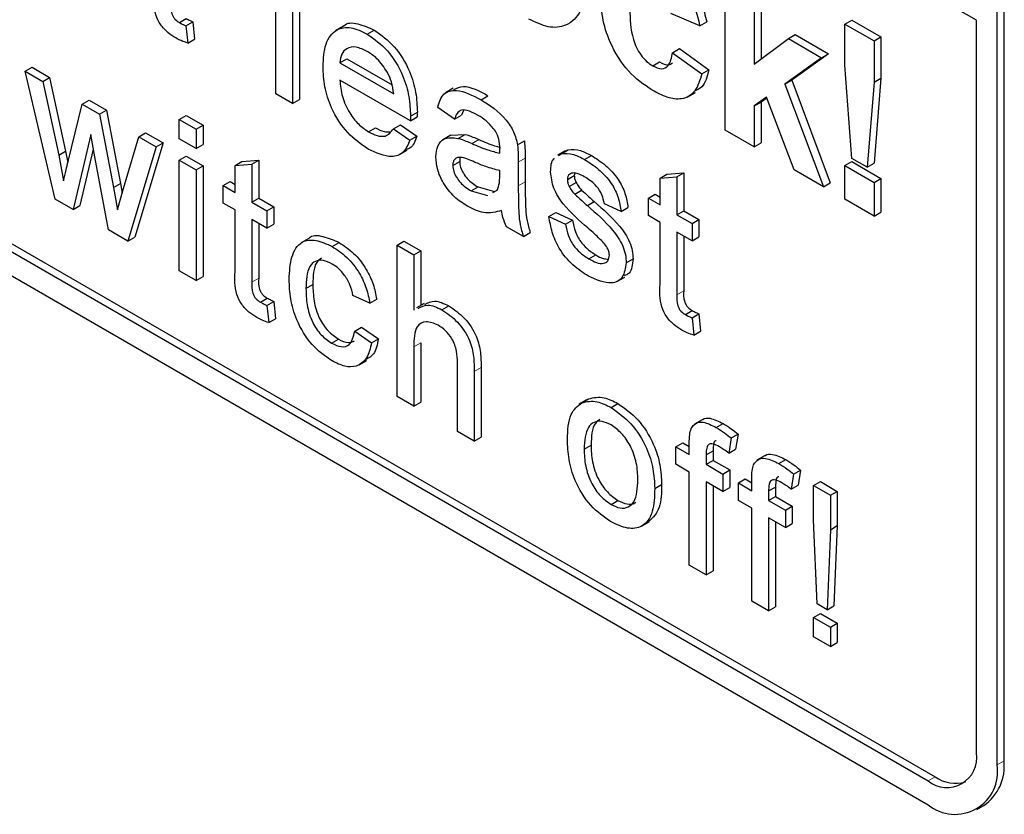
# Paper-space layout 'Blatt2' of a CAD drawing. Header units: millimetres. Extents: x 5 to 418, y 2 to 292.
# Tile 24 of 104: x 124.72 to 126.4, y 175.83 to 177.19. Entities that reach past the tile are written whole.
import ezdxf

# ---------------------------------------------------------------- set-up
doc = ezdxf.new("R2010")
doc.units = ezdxf.units.MM

psp = doc.layouts.new('Blatt2')

# ---------------------------------------------------------------- linework, layer by layer
at = {"color": 7, "linetype": 'Continuous', "lineweight": 25}
for p, q in [((126.3546, 177.1908), (121.8881, 179.7693)), ((120.3796, 179.2519), (126.2721, 175.8502)), ((121.8881, 178.4219), (126.2721, 175.8911)), ((121.8999, 178.4287), (126.2839, 175.8979)), ((126.4018, 175.9251), (126.4018, 177.8304)), ((126.39, 175.9183), (126.39, 177.8236)), ((125.1572, 177.0654), (125.1572, 177.324)), ((125.1859, 177.3074), (125.1859, 177.0489)), ((125.1977, 177.3142), (125.1977, 177.0557)), ((125.9252, 177.0031), (125.9252, 177.3025)), ((125.9751, 177.2737), (125.9751, 177.1161)), ((125.9869, 177.2806), (125.9869, 177.1249)), ((124.9927, 177.187), (125.0045, 177.1938)), ((125.0039, 177.1813), (125.0157, 177.1881)), ((125.0157, 177.1881), (125.0186, 177.1586)), ((125.882, 177.1816), (125.8322, 177.2027)), ((125.882, 177.1816), (125.8938, 177.1884)), ((126.1298, 177.1844), (126.1416, 177.1912)), ((126.1416, 177.1912), (126.1915, 177.1624)), ((126.3546, 175.9387), (126.3546, 177.1908)), ((125.0039, 177.1813), (125.0068, 177.1518)), ((125.2728, 177.1806), (125.2595, 177.1729)), ((125.3138, 177.1673), (125.3256, 177.1741)), ((126.1298, 177.114), (126.1298, 177.1844)), ((126.1298, 177.1844), (126.1797, 177.1556)), ((125.0068, 177.1518), (125.0186, 177.1586)), ((125.9751, 177.1161), (126.0333, 177.1596)), ((126.0333, 177.1596), (126.0451, 177.1664)), ((126.0333, 177.1596), (126.0898, 177.1269)), ((126.0451, 177.1664), (126.1016, 177.1337)), ((126.1797, 177.1556), (126.1915, 177.1624)), ((126.1797, 177.1556), (126.1797, 177.0852)), ((126.1915, 177.1624), (126.1915, 177.092)), ((125.8355, 177.1355), (125.8473, 177.1424)), ((125.8473, 177.1424), (125.8971, 177.1059)), ((125.2669, 177.1182), (125.2787, 177.125)), ((125.2787, 177.125), (125.356, 177.0803)), ((125.8015, 177.1129), (125.8133, 177.1197)), ((125.8355, 177.1355), (125.8853, 177.0991)), ((126.0898, 177.1269), (126.0272, 177.0819)), ((126.1016, 177.1337), (126.039, 177.0887)), ((126.0898, 177.1269), (126.1016, 177.1337)), ((124.7292, 177.1037), (124.741, 177.1105)), ((124.7803, 176.8852), (124.7292, 177.1037)), ((124.7292, 177.1037), (124.7591, 177.0864)), ((124.741, 177.1105), (124.7709, 177.0932)), ((125.2669, 177.1182), (125.3588, 177.0651)), ((125.8853, 177.0991), (125.8971, 177.1059)), ((126.1418, 176.9549), (126.1298, 177.114)), ((124.7591, 177.0864), (124.7709, 177.0932)), ((124.7591, 177.0864), (124.7864, 176.9605)), ((124.7709, 177.0932), (124.7982, 176.9673)), ((125.3873, 177.0188), (125.2669, 177.0883)), ((126.0272, 177.0819), (126.039, 177.0887)), ((126.039, 177.0887), (126.1049, 176.913)), ((126.1797, 177.0852), (126.1915, 177.092)), ((126.1915, 177.092), (126.1797, 176.9466)), ((125.4607, 177.0746), (125.4474, 177.067)), ((126.0272, 177.0819), (126.0931, 176.9062)), ((126.1797, 177.0852), (126.1679, 176.9398)), ((124.8265, 177.0475), (124.8383, 177.0543)), ((124.8383, 177.0543), (124.868, 177.0372)), ((125.1859, 177.0489), (125.1572, 177.0654)), ((125.1859, 177.0489), (125.1977, 177.0557)), ((125.5081, 177.0551), (125.5199, 177.0619)), ((125.8612, 177.0599), (125.8744, 177.0676)), ((125.9957, 177.0592), (125.9751, 177.0444)), ((125.9962, 177.0579), (125.9869, 177.0512)), ((126.0432, 176.935), (125.9957, 177.0592)), ((124.8023, 176.9497), (124.8265, 177.0475)), ((124.8265, 177.0475), (124.8562, 177.0304)), ((124.8562, 177.0304), (124.868, 177.0372)), ((124.868, 177.0372), (124.8921, 176.9121)), ((125.4627, 177.0217), (125.434, 177.0416)), ((125.4782, 177.0367), (125.4745, 177.0285)), ((125.9751, 177.0444), (125.9869, 177.0512)), ((125.9751, 177.0444), (125.9751, 176.9743)), ((125.9869, 177.0512), (125.9869, 176.9812)), ((124.8562, 177.0304), (124.8803, 176.9053)), ((124.9925, 177.0213), (125.0042, 177.0281)), ((124.9925, 176.9882), (124.9925, 177.0213)), ((124.9925, 177.0213), (125.0212, 177.0048)), ((125.0042, 177.0281), (125.033, 177.0116)), ((125.3873, 177.0188), (125.3991, 177.0256)), ((125.3875, 177.0272), (125.3993, 177.034)), ((125.4627, 177.0217), (125.4745, 177.0285)), ((125.0212, 177.0048), (125.033, 177.0116)), ((125.0212, 177.0048), (125.0212, 176.9716)), ((125.033, 177.0116), (125.033, 176.9784)), ((125.3158, 177.0004), (125.3276, 177.0072)), ((125.3584, 177.0056), (125.3702, 177.0124)), ((125.3584, 177.0056), (125.3866, 176.9861)), ((125.3702, 177.0124), (125.3984, 176.9929)), ((125.9751, 176.9743), (125.9252, 177.0031)), ((124.8412, 176.9954), (124.811, 176.8675)), ((124.8479, 176.9574), (124.8412, 176.9954)), ((124.8956, 176.8978), (124.9232, 176.9917)), ((124.9232, 176.9917), (124.935, 176.9985)), ((124.9232, 176.9917), (124.9531, 176.9744)), ((124.935, 176.9985), (124.9649, 176.9812)), ((125.0212, 176.9716), (124.9925, 176.9882)), ((125.3866, 176.9861), (125.3984, 176.9929)), ((125.4563, 176.9944), (125.443, 176.9868)), ((125.4563, 176.9944), (125.4809, 176.9959)), ((125.4691, 176.9891), (125.4809, 176.9959)), ((124.8455, 176.9708), (124.8228, 176.8743)), ((124.9531, 176.9744), (124.9046, 176.8135)), ((124.9649, 176.9812), (124.9164, 176.8203)), ((124.9531, 176.9744), (124.9649, 176.9812)), ((125.0212, 176.9716), (125.033, 176.9784)), ((125.3685, 176.9613), (125.3818, 176.9689)), ((125.5704, 176.9778), (125.5822, 176.9846)), ((125.6449, 176.9629), (125.6567, 176.9697)), ((125.6525, 176.9667), (125.6567, 176.9697)), ((125.9751, 176.9743), (125.9869, 176.9812)), ((124.7864, 176.9605), (124.7982, 176.9673)), ((124.7864, 176.9605), (124.7947, 176.9162)), ((124.7982, 176.9673), (124.8019, 176.9479)), ((124.8713, 176.8327), (124.8479, 176.9574)), ((124.9925, 176.9517), (125.0042, 176.9585)), ((124.9925, 176.9517), (125.0212, 176.9351)), ((124.9925, 176.7628), (124.9925, 176.9517)), ((125.0042, 176.9585), (125.033, 176.9419)), ((125.0996, 176.9495), (125.1283, 176.9518)), ((125.1165, 176.945), (125.1283, 176.9518)), ((125.1283, 176.9518), (125.1283, 176.8869)), ((125.5836, 176.9554), (125.5836, 176.915)), ((125.6518, 176.9678), (125.6386, 176.9601)), ((125.6407, 176.9599), (125.6449, 176.9629)), ((125.6849, 176.9531), (125.6967, 176.9599)), ((126.1679, 176.9398), (126.1418, 176.9549)), ((125.0212, 176.9351), (125.033, 176.9419)), ((125.0212, 176.9351), (125.0212, 176.7462)), ((125.033, 176.9419), (125.033, 176.753)), ((125.0878, 176.9427), (125.0996, 176.9495)), ((125.0878, 176.9427), (125.1165, 176.945)), ((125.0878, 176.8967), (125.0878, 176.9427)), ((125.1165, 176.945), (125.1165, 176.8801)), ((125.4598, 176.9427), (125.4716, 176.9495)), ((125.5718, 176.9486), (125.5718, 176.9082)), ((126.0931, 176.9062), (126.0432, 176.935)), ((126.1298, 176.9426), (126.1416, 176.9494)), ((126.1298, 176.885), (126.1298, 176.9426)), ((126.1298, 176.9426), (126.1797, 176.9138)), ((126.1416, 176.9494), (126.1915, 176.9206)), ((126.1679, 176.9398), (126.1797, 176.9466)), ((125.5401, 176.9243), (125.5402, 176.9339)), ((125.6556, 176.9186), (125.6674, 176.9254)), ((125.6681, 176.9295), (125.6674, 176.9254)), ((125.8141, 176.9212), (125.8258, 176.928)), ((125.8141, 176.9212), (125.8428, 176.9235)), ((125.8141, 176.8752), (125.8141, 176.9212)), ((125.8258, 176.928), (125.8546, 176.9303)), ((125.8428, 176.9235), (125.8546, 176.9303)), ((125.8428, 176.9235), (125.8428, 176.8586)), ((125.8546, 176.9303), (125.8546, 176.8654)), ((126.1797, 176.9138), (126.1915, 176.9206)), ((126.1915, 176.9206), (126.1915, 176.863)), ((124.8803, 176.9053), (124.8921, 176.9121)), ((124.8803, 176.9053), (124.8871, 176.8668)), ((124.8921, 176.9121), (124.895, 176.8955)), ((125.0677, 176.9083), (125.0795, 176.9151)), ((125.0677, 176.8785), (125.0677, 176.9083)), ((125.0677, 176.9083), (125.0878, 176.8967)), ((125.0795, 176.9151), (125.0878, 176.9103)), ((125.4912, 176.8992), (125.503, 176.906)), ((125.503, 176.906), (125.5312, 176.8982)), ((125.6586, 176.9069), (125.6704, 176.9137)), ((126.0931, 176.9062), (126.1049, 176.913)), ((126.1797, 176.9138), (126.1797, 176.8562)), ((124.811, 176.8675), (124.7803, 176.8852)), ((124.8871, 176.8668), (124.8956, 176.8978)), ((125.1165, 176.8801), (125.1283, 176.8869)), ((125.1283, 176.8869), (125.1541, 176.872)), ((125.4912, 176.8992), (125.5194, 176.8914)), ((125.5284, 176.8964), (125.5358, 176.9006)), ((125.6681, 176.8939), (125.6799, 176.9007)), ((125.794, 176.8868), (125.8058, 176.8936)), ((125.794, 176.857), (125.794, 176.8868)), ((125.794, 176.8868), (125.8141, 176.8752)), ((125.8058, 176.8936), (125.8141, 176.8888)), ((126.1797, 176.8562), (126.1298, 176.885)), ((124.811, 176.8675), (124.8228, 176.8743)), ((125.0878, 176.8669), (125.0677, 176.8785)), ((125.1165, 176.8801), (125.1423, 176.8652)), ((125.1423, 176.8652), (125.1541, 176.872)), ((125.1541, 176.872), (125.1541, 176.8422)), ((125.6898, 176.8741), (125.7016, 176.8809)), ((125.7475, 176.8639), (125.7188, 176.8772)), ((125.7475, 176.8639), (125.7592, 176.8707)), ((125.0878, 176.7608), (125.0878, 176.8669)), ((125.1423, 176.8652), (125.1423, 176.8354)), ((125.624, 176.8556), (125.6358, 176.8624)), ((125.624, 176.8556), (125.6527, 176.8424)), ((125.6358, 176.8624), (125.6645, 176.8492)), ((125.8141, 176.8454), (125.794, 176.857)), ((125.8428, 176.8586), (125.8546, 176.8654)), ((125.8428, 176.8586), (125.8686, 176.8437)), ((125.8546, 176.8654), (125.8804, 176.8505)), ((125.8686, 176.8437), (125.8804, 176.8505)), ((125.8804, 176.8505), (125.8804, 176.8207)), ((126.1797, 176.8562), (126.1915, 176.863)), ((125.1423, 176.8354), (125.1165, 176.8503)), ((125.1165, 176.8503), (125.1165, 176.7431)), ((125.1283, 176.8435), (125.1283, 176.7499)), ((125.1423, 176.8354), (125.1541, 176.8422)), ((125.5804, 176.8212), (125.5517, 176.8377)), ((125.6527, 176.8424), (125.6645, 176.8492)), ((125.8141, 176.7394), (125.8141, 176.8454)), ((125.8686, 176.8437), (125.8686, 176.8139)), ((124.9046, 176.8135), (124.8713, 176.8327)), ((124.9046, 176.8135), (124.9164, 176.8203)), ((125.2137, 176.818), (125.2005, 176.8103)), ((125.5804, 176.8212), (125.5922, 176.828)), ((125.8686, 176.8139), (125.8428, 176.8288)), ((125.8428, 176.8288), (125.8428, 176.7216)), ((125.8546, 176.822), (125.8546, 176.7284)), ((125.8686, 176.8139), (125.8804, 176.8207)), ((125.2536, 176.8043), (125.2654, 176.8111)), ((125.3645, 176.8066), (125.3763, 176.8134)), ((125.3645, 176.548), (125.3645, 176.8066)), ((125.3645, 176.8066), (125.3932, 176.79)), ((125.3763, 176.8134), (125.405, 176.7968)), ((125.3932, 176.79), (125.405, 176.7968)), ((125.3932, 176.79), (125.3932, 176.6956)), ((125.405, 176.7968), (125.405, 176.7033)), ((125.6923, 176.7831), (125.7041, 176.7899)), ((125.7561, 176.7765), (125.7679, 176.7833)), ((125.0212, 176.7462), (124.9925, 176.7628)), ((125.0212, 176.7462), (125.033, 176.753)), ((125.7403, 176.7443), (125.7536, 176.752)), ((125.2089, 176.7324), (125.2207, 176.7392)), ((125.1311, 176.7093), (125.1428, 176.7161)), ((125.318, 176.7074), (125.2893, 176.7207)), ((125.1423, 176.7036), (125.1541, 176.7104)), ((125.1423, 176.7036), (125.1452, 176.6741)), ((125.1541, 176.7104), (125.157, 176.6809)), ((125.318, 176.7074), (125.3298, 176.7142)), ((125.4112, 176.7069), (125.398, 176.6993)), ((125.4412, 176.696), (125.453, 176.7028)), ((125.8573, 176.6878), (125.8691, 176.6946)), ((125.8686, 176.6821), (125.8804, 176.6889)), ((125.8686, 176.6821), (125.8715, 176.6526)), ((125.8804, 176.6889), (125.8833, 176.6595)), ((125.1452, 176.6741), (125.157, 176.6809)), ((125.2922, 176.6594), (125.3039, 176.6662)), ((125.3039, 176.6662), (125.3327, 176.6463)), ((125.2922, 176.6594), (125.3209, 176.6395)), ((125.8715, 176.6526), (125.8833, 176.6595)), ((125.2527, 176.639), (125.2645, 176.6459)), ((125.3209, 176.6395), (125.3327, 176.6463)), ((125.3932, 176.6328), (125.3932, 176.5314)), ((125.405, 176.6396), (125.405, 176.5382)), ((125.2997, 176.602), (125.313, 176.6096)), ((125.4679, 176.4883), (125.4679, 176.6057)), ((125.4966, 176.5909), (125.4966, 176.4717)), ((125.5083, 176.5977), (125.5083, 176.4786)), ((125.3932, 176.5314), (125.3645, 176.548)), ((125.3932, 176.5314), (125.405, 176.5382)), ((125.6886, 176.5422), (125.6753, 176.5346)), ((125.6802, 176.5372), (125.692, 176.544)), ((125.7303, 176.5291), (125.7421, 176.5359)), ((125.8859, 176.5082), (125.8726, 176.5006)), ((125.9101, 176.4949), (125.9219, 176.5017)), ((125.4966, 176.4717), (125.4679, 176.4883)), ((125.9355, 176.477), (125.9473, 176.4838)), ((125.9473, 176.4838), (125.9432, 176.4579)), ((125.4966, 176.4717), (125.5083, 176.4786)), ((125.6843, 176.4579), (125.6961, 176.4647)), ((125.841, 176.4619), (125.8528, 176.4687)), ((125.8528, 176.4687), (125.864, 176.4622)), ((125.864, 176.4486), (125.864, 176.4678)), ((125.9355, 176.477), (125.9314, 176.4511)), ((125.841, 176.432), (125.841, 176.4619)), ((125.841, 176.4619), (125.864, 176.4486)), ((125.8927, 176.448), (125.9045, 176.4548)), ((125.8927, 176.448), (125.8927, 176.432)), ((125.9045, 176.4548), (125.9045, 176.4388)), ((125.9314, 176.4511), (125.9432, 176.4579)), ((125.9927, 176.4466), (125.9794, 176.4389)), ((125.864, 176.4188), (125.841, 176.432)), ((125.8927, 176.432), (125.9045, 176.4388)), ((125.8927, 176.432), (125.9214, 176.4154)), ((125.9045, 176.4388), (125.9332, 176.4223)), ((126.0169, 176.4333), (126.0287, 176.4401)), ((125.864, 176.2596), (125.864, 176.4188)), ((125.9214, 176.4154), (125.9332, 176.4223)), ((125.9214, 176.4154), (125.9214, 176.3856)), ((125.9332, 176.4223), (125.9332, 176.3924)), ((126.0423, 176.4153), (126.0382, 176.3894)), ((126.0423, 176.4153), (126.0541, 176.4221)), ((126.0541, 176.4221), (126.05, 176.3962)), ((125.8049, 176.3909), (125.8167, 176.3977)), ((125.9214, 176.3856), (125.8927, 176.4022)), ((125.8927, 176.4022), (125.8927, 176.2431)), ((125.9478, 176.4002), (125.9596, 176.407)), ((125.9478, 176.3704), (125.9478, 176.4002)), ((125.9478, 176.4002), (125.9708, 176.3869)), ((125.9596, 176.407), (125.9708, 176.4005)), ((125.9708, 176.3869), (125.9708, 176.4062)), ((126.0382, 176.3894), (126.05, 176.3962)), ((126.0764, 176.3956), (126.0882, 176.4024)), ((126.0882, 176.4024), (126.1169, 176.3858)), ((125.9045, 176.3954), (125.9045, 176.2499)), ((125.9214, 176.3856), (125.9332, 176.3924)), ((125.9995, 176.3864), (126.0113, 176.3932)), ((125.9995, 176.3864), (125.9995, 176.3704)), ((126.0113, 176.3932), (126.0113, 176.3772)), ((126.0764, 176.3956), (126.1052, 176.379)), ((126.0764, 176.3369), (126.0764, 176.3956)), ((126.1052, 176.379), (126.1169, 176.3858)), ((126.1169, 176.3858), (126.1169, 176.3272)), ((125.7303, 176.3633), (125.7421, 176.3701)), ((125.9708, 176.3571), (125.9478, 176.3704)), ((125.9995, 176.3704), (126.0113, 176.3772)), ((125.9995, 176.3704), (126.0282, 176.3538)), ((126.0113, 176.3772), (126.04, 176.3606)), ((126.1052, 176.379), (126.1052, 176.3203)), ((125.9708, 176.198), (125.9708, 176.3571)), ((126.0282, 176.3538), (126.04, 176.3606)), ((126.0282, 176.3538), (126.0282, 176.324)), ((126.04, 176.3606), (126.04, 176.3308)), ((125.7821, 176.3262), (125.7953, 176.3339)), ((126.0282, 176.324), (125.9995, 176.3405)), ((125.9995, 176.3405), (125.9995, 176.1814)), ((126.0113, 176.3337), (126.0113, 176.1882)), ((126.0282, 176.324), (126.04, 176.3308)), ((126.0822, 176.1933), (126.0764, 176.3369)), ((126.1052, 176.3203), (126.0994, 176.1834)), ((126.1052, 176.3203), (126.1169, 176.3272)), ((126.1169, 176.3272), (126.1112, 176.1902)), ((125.8927, 176.2431), (125.864, 176.2596)), ((125.8927, 176.2431), (125.9045, 176.2499)), ((125.9995, 176.1814), (125.9708, 176.198)), ((125.9995, 176.1814), (126.0113, 176.1882)), ((126.0994, 176.1834), (126.0822, 176.1933)), ((126.0994, 176.1834), (126.1112, 176.1902)), ((126.0764, 176.1701), (126.0882, 176.1769)), ((126.0764, 176.1701), (126.1052, 176.1536)), ((126.0764, 176.137), (126.0764, 176.1701)), ((126.0882, 176.1769), (126.1169, 176.1604)), ((126.1052, 176.1536), (126.1169, 176.1604)), ((126.1052, 176.1536), (126.1052, 176.1204)), ((126.1169, 176.1604), (126.1169, 176.1272)), ((126.1052, 176.1204), (126.0764, 176.137)), ((126.1052, 176.1204), (126.1169, 176.1272)), ((126.3555, 175.842), (126.3673, 175.8488))]:
    psp.add_line(p, q, dxfattribs=at)
at = {"color": 7, "linetype": 'Continuous', "lineweight": 18}
for p, q in [((125.4927, 176.9802), (125.5045, 176.987)), ((125.5718, 176.9486), (125.5836, 176.9554)), ((125.5718, 176.9082), (125.5836, 176.915)), ((125.1165, 176.7431), (125.1283, 176.7499)), ((125.8428, 176.7216), (125.8546, 176.7284)), ((125.3932, 176.6328), (125.405, 176.6396)), ((125.4966, 176.5909), (125.5083, 176.5977)), ((126.39, 175.9183), (126.4018, 175.9251)), ((126.2721, 175.8911), (126.2839, 175.8979))]:
    psp.add_line(p, q, dxfattribs=at)
at = {"color": 7, "linetype": 'Continuous', "lineweight": 25}
for centre, radius, start, end in [((126.3043, 175.9305), 0.0509, 230.7967, 9.214), ((126.3201, 175.9161), 0.0822, 305.0133, 6.2988), ((126.3181, 175.9066), 0.0728, 230.7967, 9.214), ((126.3191, 175.9484), 0.0616, 235.1435, 285.9932)]:
    psp.add_arc(centre, radius, start, end, dxfattribs=at)
for points, knots in [([(125.8008, 177.2976), (125.8112, 177.291), (125.8317, 177.2779), (125.8579, 177.2467), (125.8742, 177.2126), (125.8794, 177.192), (125.882, 177.1816)], [0, 0, 0, 0, 0.2804572, 0.5593369, 0.7793833, 1, 1, 1, 1]), ([(125.8126, 177.3044), (125.8229, 177.2978), (125.8435, 177.2847), (125.8697, 177.2535), (125.886, 177.2194), (125.8912, 177.1988), (125.8938, 177.1884)], [0, 0, 0, 0, 0.2804572, 0.5593369, 0.7793833, 1, 1, 1, 1]), ([(124.9866, 177.1606), (124.9821, 177.1634), (124.9731, 177.169), (124.9601, 177.1825), (124.9477, 177.2086), (124.9487, 177.2262), (124.9494, 177.2385)], [0, 0, 0, 0, 0.1874327, 0.3738211, 0.5594622, 1, 1, 1, 1]), ([(125.6859, 177.2513), (125.6845, 177.2354), (125.6816, 177.2036), (125.6561, 177.1804), (125.6237, 177.1765), (125.601, 177.1875), (125.5897, 177.193)], [0, 0, 0, 0, 0.2799239, 0.5593671, 0.7795157, 1, 1, 1, 1]), ([(124.9781, 177.2207), (124.9777, 177.2147), (124.9773, 177.2072), (124.9817, 177.1971), (124.9861, 177.1911), (124.99, 177.1886), (124.9927, 177.187)], [0, 0, 0, 0, 0.499596, 0.625239, 0.750354, 1, 1, 1, 1]), ([(125.8005, 177.0713), (125.7865, 177.081), (125.7585, 177.1003), (125.7281, 177.1497), (125.7142, 177.1963), (125.7131, 177.2222), (125.7125, 177.2352)], [0, 0, 0, 0, 0.2797075, 0.5584852, 0.7789338, 1, 1, 1, 1]), ([(125.7624, 177.2098), (125.7627, 177.1929), (125.7631, 177.1718), (125.7734, 177.1442), (125.7811, 177.1311), (125.7909, 177.1199), (125.798, 177.1153), (125.8015, 177.1129)], [0, 0, 0, 0, 0.499313, 0.62455, 0.749763, 0.874784, 1, 1, 1, 1]), ([(124.9927, 177.187), (124.9948, 177.1858), (124.9985, 177.1838), (125.0023, 177.182), (125.0039, 177.1813)], [0, 0, 0, 0, 0.5599652, 1, 1, 1, 1]), ([(125.0045, 177.1938), (125.0066, 177.1926), (125.0103, 177.1906), (125.0141, 177.1888), (125.0157, 177.1881)], [0, 0, 0, 0, 0.5599652, 1, 1, 1, 1]), ([(125.2731, 177.1802), (125.2733, 177.1805), (125.2784, 177.1874), (125.2978, 177.1868), (125.3163, 177.1783), (125.3256, 177.1741)], [0, 0, 0, 0, 0.024421, 0.511721, 1, 1, 1, 1]), ([(125.2382, 177.1116), (125.2389, 177.1252), (125.2403, 177.1523), (125.2584, 177.1763), (125.2853, 177.181), (125.3043, 177.1719), (125.3138, 177.1673)], [0, 0, 0, 0, 0.280748, 0.559775, 0.779666, 1, 1, 1, 1]), ([(125.3256, 177.1741), (125.3375, 177.1657), (125.3612, 177.1488), (125.3865, 177.1065), (125.3978, 177.067), (125.3988, 177.045), (125.3993, 177.034)], [0, 0, 0, 0, 0.279366, 0.558398, 0.778885, 1, 1, 1, 1]), ([(125.0068, 177.1518), (125.0031, 177.1531), (124.9964, 177.1554), (124.9896, 177.159), (124.9866, 177.1606)], [0, 0, 0, 0, 0.560078, 1, 1, 1, 1]), ([(125.3138, 177.1673), (125.3257, 177.1589), (125.3494, 177.142), (125.3747, 177.0997), (125.3861, 177.0602), (125.387, 177.0382), (125.3875, 177.0272)], [0, 0, 0, 0, 0.279366, 0.558398, 0.778885, 1, 1, 1, 1]), ([(125.3137, 177.1376), (125.3073, 177.1406), (125.2945, 177.1468), (125.279, 177.1442), (125.2692, 177.1341), (125.2677, 177.1235), (125.2669, 177.1182)], [0, 0, 0, 0, 0.28019, 0.559728, 0.779642, 1, 1, 1, 1]), ([(125.3482, 177.1018), (125.3425, 177.1103), (125.3323, 177.1255), (125.3194, 177.1339), (125.3137, 177.1376)], [0, 0, 0, 0, 0.558512, 1, 1, 1, 1]), ([(125.8015, 177.1129), (125.8067, 177.1106), (125.8171, 177.1058), (125.8311, 177.1137), (125.8338, 177.1272), (125.8355, 177.1355)], [0, 0, 0, 0, 0.28016, 0.558978, 1, 1, 1, 1]), ([(125.8133, 177.1197), (125.8187, 177.117), (125.8273, 177.1127), (125.8329, 177.1167), (125.835, 177.1182)], [0, 0, 0, 0, 0.628112, 1, 1, 1, 1]), ([(125.3153, 176.9708), (125.3032, 176.9791), (125.2791, 176.9955), (125.2521, 177.0375), (125.2397, 177.078), (125.2387, 177.1004), (125.2382, 177.1116)], [0, 0, 0, 0, 0.279952, 0.558661, 0.778994, 1, 1, 1, 1]), ([(125.8971, 177.1059), (125.8944, 177.0947), (125.8902, 177.0777), (125.8774, 177.0719), (125.873, 177.0699)], [0, 0, 0, 0, 0.655166, 1, 1, 1, 1]), ([(125.2669, 177.0883), (125.2678, 177.0792), (125.2696, 177.0611), (125.2816, 177.0337), (125.2983, 177.0123), (125.3099, 177.0044), (125.3158, 177.0004)], [0, 0, 0, 0, 0.280633, 0.559687, 0.779661, 1, 1, 1, 1]), ([(125.3588, 177.0651), (125.358, 177.0719), (125.3567, 177.0839), (125.3508, 177.0963), (125.3482, 177.1018)], [0, 0, 0, 0, 0.560674, 1, 1, 1, 1]), ([(125.8853, 177.0991), (125.8822, 177.0886), (125.8759, 177.0677), (125.8535, 177.0542), (125.8265, 177.0577), (125.8092, 177.0668), (125.8005, 177.0713)], [0, 0, 0, 0, 0.280244, 0.559157, 0.779326, 1, 1, 1, 1]), ([(125.434, 177.0416), (125.4366, 177.0504), (125.4419, 177.0678), (125.4702, 177.0744), (125.4937, 177.0625), (125.5081, 177.0551)], [0, 0, 0, 0, 0.2804297, 0.5593032, 1, 1, 1, 1]), ([(125.4616, 177.0728), (125.4668, 177.0751), (125.4829, 177.0821), (125.505, 177.0701), (125.5199, 177.0619)], [0, 0, 0, 0, 0.323837, 1, 1, 1, 1]), ([(125.5081, 177.0551), (125.5231, 177.0456), (125.5439, 177.0323), (125.5654, 177.0001), (125.5687, 176.9852), (125.5704, 176.9778)], [0, 0, 0, 0, 0.559253, 0.779195, 1, 1, 1, 1]), ([(125.503, 177.0283), (125.4981, 177.0309), (125.4883, 177.0362), (125.4748, 177.0391), (125.4665, 177.0322), (125.4639, 177.0252), (125.4627, 177.0217)], [0, 0, 0, 0, 0.2808547, 0.5597509, 0.7794996, 1, 1, 1, 1]), ([(125.3875, 177.0272), (125.3875, 177.0256), (125.3874, 177.0228), (125.3874, 177.02), (125.3873, 177.0188)], [0, 0, 0, 0, 0.559999, 1, 1, 1, 1]), ([(125.3993, 177.034), (125.3992, 177.0324), (125.3992, 177.0296), (125.3991, 177.0268), (125.3991, 177.0256)], [0, 0, 0, 0, 0.559999, 1, 1, 1, 1]), ([(125.5328, 177.0011), (125.5276, 177.0075), (125.5183, 177.019), (125.5077, 177.0255), (125.503, 177.0283)], [0, 0, 0, 0, 0.557871, 1, 1, 1, 1]), ([(125.3158, 177.0004), (125.3207, 176.9979), (125.3306, 176.9929), (125.3475, 176.9913), (125.3543, 177.0002), (125.3584, 177.0056)], [0, 0, 0, 0, 0.281282, 0.561906, 1, 1, 1, 1]), ([(125.3276, 177.0072), (125.3326, 177.0045), (125.3413, 176.9998), (125.3489, 177), (125.3521, 177.0001)], [0, 0, 0, 0, 0.580827, 1, 1, 1, 1]), ([(125.3866, 176.9861), (125.3833, 176.9785), (125.3769, 176.9634), (125.3518, 176.9538), (125.3292, 176.9644), (125.3153, 176.9708)], [0, 0, 0, 0, 0.280613, 0.560833, 1, 1, 1, 1]), ([(125.3984, 176.9929), (125.3956, 176.9845), (125.392, 176.9738), (125.383, 176.971), (125.381, 176.9704)], [0, 0, 0, 0, 0.776004, 1, 1, 1, 1]), ([(125.4311, 176.9574), (125.4317, 176.964), (125.433, 176.9773), (125.4456, 176.9917), (125.4602, 176.9901), (125.4691, 176.9891)], [0, 0, 0, 0, 0.280458, 0.560983, 1, 1, 1, 1]), ([(125.4691, 176.9891), (125.4735, 176.9877), (125.4813, 176.9851), (125.4892, 176.9817), (125.4927, 176.9802)], [0, 0, 0, 0, 0.559918, 1, 1, 1, 1]), ([(125.4809, 176.9959), (125.4853, 176.9945), (125.4931, 176.992), (125.501, 176.9885), (125.5045, 176.987)], [0, 0, 0, 0, 0.559918, 1, 1, 1, 1]), ([(125.5045, 176.987), (125.5135, 176.9831), (125.526, 176.9776), (125.5381, 176.9744), (125.5415, 176.9735)], [0, 0, 0, 0, 0.719639, 1, 1, 1, 1]), ([(125.5402, 176.9714), (125.5401, 176.9768), (125.5399, 176.9863), (125.535, 176.9966), (125.5328, 177.0011)], [0, 0, 0, 0, 0.561903, 1, 1, 1, 1]), ([(125.4927, 176.9802), (125.5017, 176.9763), (125.5177, 176.9694), (125.5332, 176.9655), (125.5401, 176.9638)], [0, 0, 0, 0, 0.560185, 1, 1, 1, 1]), ([(125.5401, 176.9638), (125.5401, 176.9652), (125.5401, 176.9678), (125.5402, 176.9703), (125.5402, 176.9714)], [0, 0, 0, 0, 0.5600235, 1, 1, 1, 1]), ([(125.5704, 176.9778), (125.5709, 176.9722), (125.5718, 176.9623), (125.5718, 176.9528), (125.5718, 176.9486)], [0, 0, 0, 0, 0.559817, 1, 1, 1, 1]), ([(125.5822, 176.9846), (125.5827, 176.979), (125.5836, 176.9691), (125.5836, 176.9596), (125.5836, 176.9554)], [0, 0, 0, 0, 0.559817, 1, 1, 1, 1]), ([(125.6567, 176.9697), (125.6637, 176.97), (125.6763, 176.9705), (125.6905, 176.9631), (125.6967, 176.9599)], [0, 0, 0, 0, 0.558938, 1, 1, 1, 1]), ([(125.4847, 176.8731), (125.4772, 176.8779), (125.4622, 176.8875), (125.4437, 176.9108), (125.4326, 176.9362), (125.4316, 176.9503), (125.4311, 176.9574)], [0, 0, 0, 0, 0.280815, 0.55969, 0.779696, 1, 1, 1, 1]), ([(125.497, 176.9485), (125.4888, 176.9522), (125.4786, 176.9569), (125.4677, 176.9565), (125.4634, 176.954), (125.4604, 176.9494), (125.46, 176.9449), (125.4598, 176.9427)], [0, 0, 0, 0, 0.50028, 0.625326, 0.750269, 0.875147, 1, 1, 1, 1]), ([(125.4729, 176.9565), (125.4728, 176.9563), (125.4717, 176.9546), (125.4717, 176.9519), (125.4716, 176.9495)], [0, 0, 0, 0, 0.114706, 1, 1, 1, 1]), ([(125.6269, 176.9318), (125.6274, 176.941), (125.6279, 176.9509), (125.6334, 176.9547), (125.6337, 176.9549)], [0, 0, 0, 0, 0.941621, 1, 1, 1, 1]), ([(125.6449, 176.9629), (125.6519, 176.9632), (125.6645, 176.9637), (125.6787, 176.9563), (125.6849, 176.9531)], [0, 0, 0, 0, 0.558938, 1, 1, 1, 1]), ([(125.6849, 176.9531), (125.693, 176.9479), (125.709, 176.9375), (125.7305, 176.915), (125.7437, 176.8877), (125.7462, 176.8719), (125.7475, 176.8639)], [0, 0, 0, 0, 0.2807369, 0.5604275, 0.7794497, 1, 1, 1, 1]), ([(125.6967, 176.9599), (125.7048, 176.9547), (125.7208, 176.9443), (125.7423, 176.9218), (125.7555, 176.8945), (125.758, 176.8787), (125.7592, 176.8707)], [0, 0, 0, 0, 0.2807369, 0.5604275, 0.7794497, 1, 1, 1, 1]), ([(124.7947, 176.9162), (124.7961, 176.9225), (124.7986, 176.9337), (124.8012, 176.9448), (124.8023, 176.9497)], [0, 0, 0, 0, 0.559994, 1, 1, 1, 1]), ([(125.4598, 176.9427), (125.4601, 176.9394), (125.4607, 176.9329), (125.4658, 176.9224), (125.4757, 176.9092), (125.4848, 176.9033), (125.4912, 176.8992)], [0, 0, 0, 0, 0.186565, 0.373467, 0.560613, 1, 1, 1, 1]), ([(125.4716, 176.9495), (125.4719, 176.9462), (125.4725, 176.9397), (125.4776, 176.9292), (125.4875, 176.916), (125.4966, 176.9101), (125.503, 176.906)], [0, 0, 0, 0, 0.186565, 0.373467, 0.560613, 1, 1, 1, 1]), ([(125.5402, 176.9339), (125.5322, 176.9359), (125.5181, 176.9395), (125.5034, 176.9457), (125.497, 176.9485)], [0, 0, 0, 0, 0.55976, 1, 1, 1, 1]), ([(125.5358, 176.9006), (125.5373, 176.9044), (125.5399, 176.9114), (125.54, 176.9204), (125.5401, 176.9243)], [0, 0, 0, 0, 0.558995, 1, 1, 1, 1]), ([(125.6906, 176.8359), (125.676, 176.8486), (125.6578, 176.8644), (125.6393, 176.8896), (125.6296, 176.9087), (125.628, 176.9225), (125.6269, 176.9318)], [0, 0, 0, 0, 0.501321, 0.626592, 0.751817, 1, 1, 1, 1]), ([(125.687, 176.922), (125.6801, 176.9259), (125.6696, 176.9316), (125.6598, 176.9289), (125.6561, 176.9242), (125.6558, 176.9205), (125.6556, 176.9186)], [0, 0, 0, 0, 0.49977, 0.749095, 0.874592, 1, 1, 1, 1]), ([(125.6556, 176.9186), (125.6558, 176.9165), (125.6561, 176.9127), (125.6578, 176.9087), (125.6586, 176.9069)], [0, 0, 0, 0, 0.559236, 1, 1, 1, 1]), ([(125.6674, 176.9254), (125.6676, 176.9233), (125.6679, 176.9195), (125.6696, 176.9155), (125.6704, 176.9137)], [0, 0, 0, 0, 0.559236, 1, 1, 1, 1]), ([(125.7188, 176.8772), (125.7177, 176.8824), (125.7157, 176.8927), (125.704, 176.9109), (125.6935, 176.9178), (125.687, 176.922)], [0, 0, 0, 0, 0.280304, 0.560237, 1, 1, 1, 1]), ([(125.5718, 176.9082), (125.5718, 176.8987), (125.5719, 176.8831), (125.5725, 176.8611), (125.5743, 176.8417), (125.5784, 176.828), (125.5804, 176.8212)], [0, 0, 0, 0, 0.340206, 0.560339, 0.780175, 1, 1, 1, 1]), ([(125.5836, 176.915), (125.5836, 176.9055), (125.5837, 176.8899), (125.5842, 176.8679), (125.5861, 176.8485), (125.5901, 176.8348), (125.5922, 176.828)], [0, 0, 0, 0, 0.340206, 0.560339, 0.780175, 1, 1, 1, 1]), ([(125.6586, 176.9069), (125.6601, 176.9043), (125.6629, 176.8995), (125.6665, 176.8956), (125.6681, 176.8939)], [0, 0, 0, 0, 0.559084, 1, 1, 1, 1]), ([(125.6704, 176.9137), (125.6719, 176.9111), (125.6747, 176.9063), (125.6783, 176.9024), (125.6799, 176.9007)], [0, 0, 0, 0, 0.559084, 1, 1, 1, 1]), ([(125.6681, 176.8939), (125.6721, 176.8902), (125.6793, 176.8835), (125.6866, 176.877), (125.6898, 176.8741)], [0, 0, 0, 0, 0.559965, 1, 1, 1, 1]), ([(125.6799, 176.9007), (125.6839, 176.897), (125.6911, 176.8903), (125.6984, 176.8838), (125.7016, 176.8809)], [0, 0, 0, 0, 0.559965, 1, 1, 1, 1]), ([(125.5431, 176.8659), (125.5333, 176.8631), (125.5158, 176.8582), (125.4942, 176.8685), (125.4847, 176.8731)], [0, 0, 0, 0, 0.559971, 1, 1, 1, 1]), ([(125.6898, 176.8741), (125.7047, 176.8611), (125.7233, 176.8449), (125.7429, 176.8196), (125.7507, 176.8052), (125.7554, 176.7901), (125.7558, 176.781), (125.7561, 176.7765)], [0, 0, 0, 0, 0.500446, 0.625396, 0.750274, 0.875069, 1, 1, 1, 1]), ([(125.7016, 176.8809), (125.7165, 176.8679), (125.7351, 176.8517), (125.7547, 176.8264), (125.7625, 176.812), (125.7672, 176.7969), (125.7676, 176.7879), (125.7679, 176.7833)], [0, 0, 0, 0, 0.500446, 0.625396, 0.750274, 0.875069, 1, 1, 1, 1]), ([(125.5517, 176.8377), (125.5494, 176.8431), (125.5453, 176.8526), (125.5438, 176.8618), (125.5431, 176.8659)], [0, 0, 0, 0, 0.559697, 1, 1, 1, 1]), ([(125.692, 176.7534), (125.6829, 176.7592), (125.6648, 176.7706), (125.6416, 176.7983), (125.6287, 176.8289), (125.6256, 176.8467), (125.624, 176.8556)], [0, 0, 0, 0, 0.2807392, 0.5592969, 0.7793109, 1, 1, 1, 1]), ([(125.6527, 176.8424), (125.6539, 176.8358), (125.6562, 176.8225), (125.6701, 176.798), (125.6839, 176.7887), (125.6923, 176.7831)], [0, 0, 0, 0, 0.281314, 0.561069, 1, 1, 1, 1]), ([(125.6645, 176.8492), (125.6657, 176.8426), (125.668, 176.8293), (125.6819, 176.8048), (125.6957, 176.7956), (125.7041, 176.7899)], [0, 0, 0, 0, 0.281314, 0.561069, 1, 1, 1, 1]), ([(125.7175, 176.8107), (125.7126, 176.8156), (125.7037, 176.8245), (125.6946, 176.8324), (125.6906, 176.8359)], [0, 0, 0, 0, 0.559788, 1, 1, 1, 1]), ([(125.2139, 176.8178), (125.214, 176.8179), (125.2186, 176.8248), (125.2383, 176.8228), (125.2564, 176.815), (125.2654, 176.8111)], [0, 0, 0, 0, 0.011465, 0.505148, 1, 1, 1, 1]), ([(125.1802, 176.7481), (125.1809, 176.7614), (125.1824, 176.788), (125.1985, 176.814), (125.2256, 176.8172), (125.2443, 176.8086), (125.2536, 176.8043)], [0, 0, 0, 0, 0.280838, 0.55968, 0.779579, 1, 1, 1, 1]), ([(125.2536, 176.8043), (125.2621, 176.7987), (125.2791, 176.7876), (125.3, 176.7609), (125.3131, 176.7327), (125.3164, 176.7159), (125.318, 176.7074)], [0, 0, 0, 0, 0.2802671, 0.5594386, 0.7795347, 1, 1, 1, 1]), ([(125.2654, 176.8111), (125.2739, 176.8055), (125.2909, 176.7944), (125.3118, 176.7677), (125.3248, 176.7395), (125.3281, 176.7227), (125.3298, 176.7142)], [0, 0, 0, 0, 0.2802671, 0.5594386, 0.7795347, 1, 1, 1, 1]), ([(125.7274, 176.7897), (125.7272, 176.7917), (125.7268, 176.7957), (125.7234, 176.8034), (125.7198, 176.8079), (125.7175, 176.8107)], [0, 0, 0, 0, 0.279757, 0.559839, 1, 1, 1, 1]), ([(125.2354, 176.7844), (125.2325, 176.7822), (125.2215, 176.7737), (125.221, 176.7538), (125.2207, 176.7392)], [0, 0, 0, 0, 0.2658323, 1, 1, 1, 1]), ([(125.6923, 176.7831), (125.6967, 176.7807), (125.7054, 176.776), (125.7171, 176.7743), (125.7256, 176.7788), (125.7268, 176.7861), (125.7274, 176.7897)], [0, 0, 0, 0, 0.281188, 0.560952, 0.781095, 1, 1, 1, 1]), ([(125.7041, 176.7899), (125.7085, 176.7873), (125.716, 176.7831), (125.7227, 176.7828), (125.7254, 176.7828)], [0, 0, 0, 0, 0.5964924, 1, 1, 1, 1]), ([(125.7679, 176.7833), (125.7669, 176.7735), (125.7654, 176.7591), (125.7556, 176.7553), (125.7524, 176.754)], [0, 0, 0, 0, 0.679034, 1, 1, 1, 1]), ([(125.2538, 176.7743), (125.2486, 176.7768), (125.2381, 176.7819), (125.2244, 176.7801), (125.2104, 176.7668), (125.2095, 176.7466), (125.2089, 176.7324)], [0, 0, 0, 0, 0.187089, 0.37388, 0.56073, 1, 1, 1, 1]), ([(125.2893, 176.7207), (125.2879, 176.7266), (125.285, 176.7385), (125.2757, 176.7549), (125.2648, 176.7672), (125.2575, 176.7719), (125.2538, 176.7743)], [0, 0, 0, 0, 0.280213, 0.559476, 0.779649, 1, 1, 1, 1]), ([(125.7561, 176.7765), (125.7547, 176.7674), (125.7519, 176.7491), (125.7279, 176.7372), (125.7056, 176.7473), (125.692, 176.7534)], [0, 0, 0, 0, 0.279926, 0.560038, 1, 1, 1, 1]), ([(125.125, 176.683), (125.1204, 176.6858), (125.1114, 176.6913), (125.0985, 176.7048), (125.0861, 176.7309), (125.0871, 176.7485), (125.0878, 176.7608)], [0, 0, 0, 0, 0.187433, 0.373821, 0.559462, 1, 1, 1, 1]), ([(125.1283, 176.7499), (125.1279, 176.7439), (125.1274, 176.7363), (125.1319, 176.7262), (125.1362, 176.7202), (125.1402, 176.7177), (125.1428, 176.7161)], [0, 0, 0, 0, 0.499596, 0.625239, 0.750354, 1, 1, 1, 1]), ([(125.1165, 176.7431), (125.1161, 176.737), (125.1157, 176.7295), (125.1201, 176.7194), (125.1245, 176.7134), (125.1284, 176.7109), (125.1311, 176.7093)], [0, 0, 0, 0, 0.499596, 0.625239, 0.750354, 1, 1, 1, 1]), ([(125.2537, 176.6086), (125.2418, 176.6169), (125.218, 176.6335), (125.1926, 176.6758), (125.1815, 176.7152), (125.1806, 176.7372), (125.1802, 176.7481)], [0, 0, 0, 0, 0.279595, 0.558341, 0.778834, 1, 1, 1, 1]), ([(125.2207, 176.7392), (125.221, 176.7301), (125.2216, 176.7119), (125.2297, 176.6832), (125.2461, 176.6587), (125.2583, 176.6501), (125.2645, 176.6459)], [0, 0, 0, 0, 0.281276, 0.560536, 0.78011, 1, 1, 1, 1]), ([(125.8512, 176.6615), (125.8467, 176.6643), (125.8377, 176.6698), (125.8248, 176.6833), (125.8124, 176.7094), (125.8134, 176.727), (125.8141, 176.7394)], [0, 0, 0, 0, 0.187433, 0.373821, 0.559462, 1, 1, 1, 1]), ([(125.1428, 176.7161), (125.1449, 176.7149), (125.1487, 176.7129), (125.1524, 176.7112), (125.1541, 176.7104)], [0, 0, 0, 0, 0.5599652, 1, 1, 1, 1]), ([(125.2089, 176.7324), (125.2092, 176.7233), (125.2098, 176.7051), (125.2179, 176.6764), (125.2343, 176.6519), (125.2466, 176.6433), (125.2527, 176.639)], [0, 0, 0, 0, 0.281276, 0.560536, 0.78011, 1, 1, 1, 1]), ([(125.8428, 176.7216), (125.8424, 176.7156), (125.842, 176.708), (125.8464, 176.6979), (125.8508, 176.6919), (125.8547, 176.6894), (125.8573, 176.6878)], [0, 0, 0, 0, 0.499596, 0.625239, 0.750354, 1, 1, 1, 1]), ([(125.8546, 176.7284), (125.8542, 176.7224), (125.8537, 176.7148), (125.8582, 176.7047), (125.8625, 176.6987), (125.8665, 176.6962), (125.8691, 176.6946)], [0, 0, 0, 0, 0.499596, 0.625239, 0.750354, 1, 1, 1, 1]), ([(125.1311, 176.7093), (125.1332, 176.7081), (125.1369, 176.7061), (125.1407, 176.7044), (125.1423, 176.7036)], [0, 0, 0, 0, 0.5599652, 1, 1, 1, 1]), ([(125.4005, 176.6981), (125.4057, 176.7012), (125.4169, 176.7077), (125.4328, 176.7), (125.4412, 176.696)], [0, 0, 0, 0, 0.470183, 1, 1, 1, 1]), ([(125.4122, 176.7049), (125.4175, 176.708), (125.4287, 176.7145), (125.4446, 176.7068), (125.453, 176.7028)], [0, 0, 0, 0, 0.470183, 1, 1, 1, 1]), ([(125.453, 176.7028), (125.4621, 176.6966), (125.4801, 176.6844), (125.5014, 176.6527), (125.5078, 176.6225), (125.5082, 176.606), (125.5083, 176.5977)], [0, 0, 0, 0, 0.280318, 0.55834, 0.778554, 1, 1, 1, 1]), ([(125.1452, 176.6741), (125.1414, 176.6754), (125.1348, 176.6777), (125.1279, 176.6814), (125.125, 176.683)], [0, 0, 0, 0, 0.560078, 1, 1, 1, 1]), ([(125.4412, 176.696), (125.4503, 176.6898), (125.4684, 176.6776), (125.4896, 176.6459), (125.4961, 176.6157), (125.4964, 176.5992), (125.4966, 176.5909)], [0, 0, 0, 0, 0.280318, 0.55834, 0.778554, 1, 1, 1, 1]), ([(125.8573, 176.6878), (125.8595, 176.6866), (125.8632, 176.6846), (125.867, 176.6829), (125.8686, 176.6821)], [0, 0, 0, 0, 0.5599652, 1, 1, 1, 1]), ([(125.8691, 176.6946), (125.8712, 176.6935), (125.875, 176.6914), (125.8787, 176.6897), (125.8804, 176.6889)], [0, 0, 0, 0, 0.5599652, 1, 1, 1, 1]), ([(125.4347, 176.6699), (125.4276, 176.6728), (125.4134, 176.6786), (125.394, 176.6674), (125.3935, 176.6459), (125.3932, 176.6328)], [0, 0, 0, 0, 0.280205, 0.55932, 1, 1, 1, 1]), ([(125.4679, 176.6057), (125.4676, 176.6122), (125.4672, 176.625), (125.4603, 176.6456), (125.4476, 176.6614), (125.4391, 176.6671), (125.4347, 176.6699)], [0, 0, 0, 0, 0.281222, 0.559777, 0.779378, 1, 1, 1, 1]), ([(125.2527, 176.639), (125.2583, 176.6364), (125.2695, 176.6312), (125.2866, 176.6358), (125.2901, 176.6504), (125.2922, 176.6594)], [0, 0, 0, 0, 0.280899, 0.560906, 1, 1, 1, 1]), ([(125.8715, 176.6526), (125.8677, 176.6539), (125.861, 176.6563), (125.8542, 176.6599), (125.8512, 176.6615)], [0, 0, 0, 0, 0.560078, 1, 1, 1, 1]), ([(125.3209, 176.6395), (125.3188, 176.6302), (125.3145, 176.6117), (125.297, 176.5985), (125.2756, 176.5978), (125.261, 176.605), (125.2537, 176.6086)], [0, 0, 0, 0, 0.280202, 0.55951, 0.779586, 1, 1, 1, 1]), ([(125.2645, 176.6459), (125.2702, 176.643), (125.2807, 176.6378), (125.2885, 176.6414), (125.292, 176.643)], [0, 0, 0, 0, 0.548596, 1, 1, 1, 1]), ([(125.3327, 176.6463), (125.3308, 176.6366), (125.3276, 176.6203), (125.3165, 176.6138), (125.312, 176.6112)], [0, 0, 0, 0, 0.593899, 1, 1, 1, 1]), ([(125.692, 176.544), (125.7005, 176.5459), (125.7157, 176.5493), (125.734, 176.54), (125.7421, 176.5359)], [0, 0, 0, 0, 0.559033, 1, 1, 1, 1]), ([(125.6556, 176.4744), (125.6562, 176.4903), (125.6574, 176.5185), (125.6733, 176.5315), (125.6802, 176.5372)], [0, 0, 0, 0, 0.560963, 1, 1, 1, 1]), ([(125.6802, 176.5372), (125.6887, 176.5391), (125.7039, 176.5425), (125.7222, 176.5332), (125.7303, 176.5291)], [0, 0, 0, 0, 0.559033, 1, 1, 1, 1]), ([(125.7421, 176.5359), (125.7539, 176.5276), (125.7774, 176.511), (125.803, 176.4698), (125.8152, 176.4304), (125.8162, 176.4086), (125.8167, 176.3977)], [0, 0, 0, 0, 0.279556, 0.5586, 0.778991, 1, 1, 1, 1]), ([(125.7303, 176.5291), (125.7421, 176.5208), (125.7656, 176.5042), (125.7912, 176.4629), (125.8034, 176.4236), (125.8044, 176.4018), (125.8049, 176.3909)], [0, 0, 0, 0, 0.279556, 0.5586, 0.778991, 1, 1, 1, 1]), ([(125.7303, 176.4992), (125.7251, 176.5017), (125.7145, 176.5068), (125.7008, 176.5048), (125.6863, 176.4922), (125.6851, 176.4721), (125.6843, 176.4579)], [0, 0, 0, 0, 0.187137, 0.374025, 0.561097, 1, 1, 1, 1]), ([(125.7113, 176.5088), (125.7085, 176.5068), (125.6974, 176.4989), (125.6966, 176.4793), (125.6961, 176.4647)], [0, 0, 0, 0, 0.254643, 1, 1, 1, 1]), ([(125.7762, 176.4059), (125.7758, 176.4151), (125.7751, 176.4335), (125.765, 176.4622), (125.7487, 176.4863), (125.7364, 176.4949), (125.7303, 176.4992)], [0, 0, 0, 0, 0.281064, 0.560316, 0.780174, 1, 1, 1, 1]), ([(125.867, 176.4931), (125.8695, 176.4966), (125.8744, 176.5035), (125.8898, 176.5053), (125.9024, 176.4988), (125.9101, 176.4949)], [0, 0, 0, 0, 0.2794581, 0.5596612, 1, 1, 1, 1]), ([(125.8862, 176.5078), (125.8865, 176.5082), (125.8895, 176.5116), (125.902, 176.5115), (125.9143, 176.5054), (125.9219, 176.5017)], [0, 0, 0, 0, 0.0411672, 0.4140364, 1, 1, 1, 1]), ([(125.9219, 176.5017), (125.9267, 176.4987), (125.9352, 176.4934), (125.9436, 176.4867), (125.9473, 176.4838)], [0, 0, 0, 0, 0.559945, 1, 1, 1, 1]), ([(125.864, 176.4678), (125.864, 176.4729), (125.864, 176.4821), (125.8661, 176.4897), (125.867, 176.4931)], [0, 0, 0, 0, 0.56037, 1, 1, 1, 1]), ([(125.9101, 176.4949), (125.9149, 176.4919), (125.9234, 176.4866), (125.9318, 176.4799), (125.9355, 176.477)], [0, 0, 0, 0, 0.559945, 1, 1, 1, 1]), ([(125.7303, 176.3335), (125.7183, 176.3419), (125.6943, 176.3587), (125.6683, 176.4011), (125.657, 176.4411), (125.6561, 176.4633), (125.6556, 176.4744)], [0, 0, 0, 0, 0.279616, 0.558371, 0.778858, 1, 1, 1, 1]), ([(125.6961, 176.4647), (125.6964, 176.4554), (125.6971, 176.4369), (125.7068, 176.4076), (125.7235, 176.3832), (125.7359, 176.3745), (125.7421, 176.3701)], [0, 0, 0, 0, 0.281129, 0.560384, 0.780159, 1, 1, 1, 1]), ([(125.9154, 176.462), (125.9118, 176.464), (125.9047, 176.4678), (125.8954, 176.4668), (125.893, 176.4575), (125.8928, 176.4512), (125.8927, 176.448)], [0, 0, 0, 0, 0.281469, 0.557719, 0.778516, 1, 1, 1, 1]), ([(125.91, 176.4722), (125.9092, 176.4721), (125.906, 176.4718), (125.905, 176.464), (125.9046, 176.4579), (125.9045, 176.4548)], [0, 0, 0, 0, 0.131284, 0.564968, 1, 1, 1, 1]), ([(125.6843, 176.4579), (125.6847, 176.4486), (125.6853, 176.43), (125.695, 176.4008), (125.7117, 176.3764), (125.7241, 176.3677), (125.7303, 176.3633)], [0, 0, 0, 0, 0.281129, 0.560384, 0.780159, 1, 1, 1, 1]), ([(125.9314, 176.4511), (125.9285, 176.4533), (125.9231, 176.4573), (125.9178, 176.4606), (125.9154, 176.462)], [0, 0, 0, 0, 0.559924, 1, 1, 1, 1]), ([(125.993, 176.4462), (125.9933, 176.4465), (125.9962, 176.45), (126.0088, 176.4499), (126.0211, 176.4438), (126.0287, 176.4401)], [0, 0, 0, 0, 0.041167, 0.414036, 1, 1, 1, 1]), ([(125.9708, 176.4062), (125.9708, 176.4113), (125.9708, 176.4204), (125.9729, 176.4281), (125.9738, 176.4314)], [0, 0, 0, 0, 0.56037, 1, 1, 1, 1]), ([(125.9738, 176.4314), (125.9763, 176.4349), (125.9811, 176.4419), (125.9966, 176.4436), (126.0092, 176.4372), (126.0169, 176.4333)], [0, 0, 0, 0, 0.279458, 0.559661, 1, 1, 1, 1]), ([(126.0169, 176.4333), (126.0217, 176.4303), (126.0302, 176.4249), (126.0386, 176.4182), (126.0423, 176.4153)], [0, 0, 0, 0, 0.559945, 1, 1, 1, 1]), ([(126.0287, 176.4401), (126.0335, 176.4371), (126.042, 176.4317), (126.0504, 176.4251), (126.0541, 176.4221)], [0, 0, 0, 0, 0.559945, 1, 1, 1, 1]), ([(125.7303, 176.3633), (125.7356, 176.3608), (125.7463, 176.3557), (125.7599, 176.3581), (125.7743, 176.3712), (125.7754, 176.3916), (125.7762, 176.4059)], [0, 0, 0, 0, 0.187044, 0.373945, 0.560983, 1, 1, 1, 1]), ([(125.8167, 176.3977), (125.8165, 176.3834), (125.8161, 176.3557), (125.8019, 176.3413), (125.795, 176.3343)], [0, 0, 0, 0, 0.512915, 1, 1, 1, 1]), ([(126.0222, 176.4004), (126.0186, 176.4023), (126.0115, 176.4062), (126.0022, 176.4051), (125.9998, 176.3958), (125.9996, 176.3895), (125.9995, 176.3864)], [0, 0, 0, 0, 0.281469, 0.557719, 0.778516, 1, 1, 1, 1]), ([(126.0167, 176.4105), (126.016, 176.4104), (126.0128, 176.4102), (126.0118, 176.4023), (126.0114, 176.3962), (126.0113, 176.3932)], [0, 0, 0, 0, 0.131284, 0.564968, 1, 1, 1, 1]), ([(126.0382, 176.3894), (126.0353, 176.3917), (126.0299, 176.3957), (126.0245, 176.3989), (126.0222, 176.4004)], [0, 0, 0, 0, 0.559924, 1, 1, 1, 1]), ([(125.8049, 176.3909), (125.8045, 176.377), (125.8037, 176.3494), (125.7862, 176.3241), (125.7589, 176.3203), (125.7399, 176.3291), (125.7303, 176.3335)], [0, 0, 0, 0, 0.281033, 0.559513, 0.779602, 1, 1, 1, 1]), ([(125.7421, 176.3701), (125.7473, 176.3677), (125.7578, 176.3629), (125.7685, 176.3634), (125.7721, 176.3669), (125.7725, 176.3673)], [0, 0, 0, 0, 0.465388, 0.930416, 1, 1, 1, 1])]:
    psp.add_open_spline(points, degree=3, knots=knots, dxfattribs=at)

doc.saveas('drawing.dxf')
